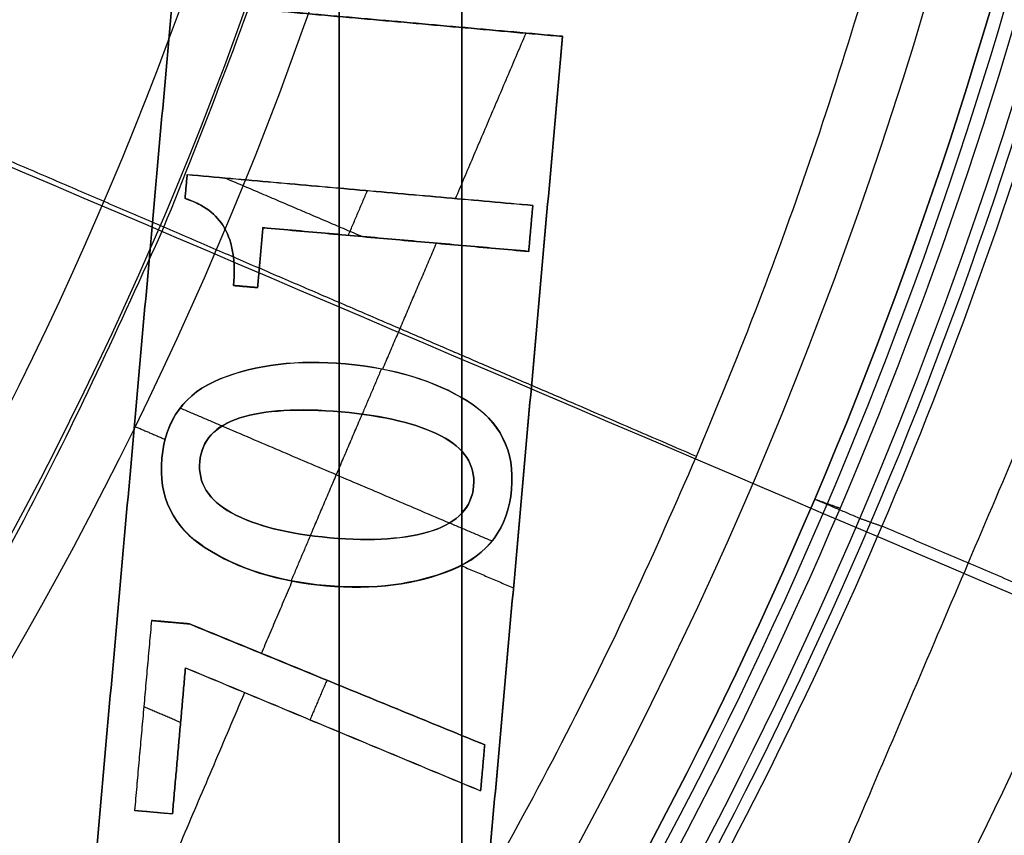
# Model space of a CAD drawing. Header units: millimetres. Extents: x -34.2 to 34.2, y -30.9 to 31.1.
# Tile 46 of 77: x 6.7 to 8.7, y -4.1 to -2.4. Entities that reach past the tile are written whole.
import ezdxf

# ---------------------------------------------------------------- set-up
doc = ezdxf.new("R2010")
doc.units = ezdxf.units.MM
for name, color, linetype, true_color in [('COTAS', 252, 'Continuous', 0x696969), ('IGES level 1', 7, 'Continuous', 0xe5eaed), ('IGES level 14', 7, 'Continuous', 0xffffff), ('IGES level 3', 7, 'Continuous', 0xe5eaed), ('IGES level 5', 7, 'Continuous', 0xe5eaed), ('IGES level 7', 7, 'Continuous', 0xcad1ee), ('IGES level 8', 7, 'Continuous', 0xcad1ee)]:
    doc.layers.add(name, color=color, linetype=linetype, true_color=true_color)

# ---------------------------------------------------------------- blocks, each defined once
blk = doc.blocks.new('Kivi_7w')
at = {"layer": 'IGES level 1'}
for centre, radius in [((0, 0, -0.3), 31), ((0, 0, -1.55), 30.85), ((0, 0, -1.7), 30.7), ((0, 0), 25.75), ((0, 0), 24.25), ((0, 0, -1.7), 23.5)]:
    blk.add_arc(centre, radius, 270, 90, dxfattribs=at)
at = {"layer": 'IGES level 1', "extrusion": (0, 0, -1)}
for centre, radius in [((0, 0, 1.4), 31), ((0, 0, 0.85), 31), ((0, 0, 0.15), 30.85), ((0, 0), 30.7), ((0, 0), 25.75), ((0, 0), 24.25), ((0, 0), 23.5), ((0, 0, 0.85), 23.5)]:
    blk.add_arc(centre, radius, 90, 270, dxfattribs=at)
at = {"layer": 'IGES level 14', "extrusion": (1.96233e-31, -0.002279, -0.999997)}
blk.add_arc((0, -0.0098, -4.6772), 16.5, 90, 270, dxfattribs=at)
at = {"layer": 'IGES level 14', "extrusion": (0, 0.002279, 0.999997)}
blk.add_arc((0, -0.0098, 3.1772), 16.5, 270, 90, dxfattribs=at)
at = {"layer": 'IGES level 14', "extrusion": (-1.33034e-32, 0.002279, 0.999997)}
blk.add_arc((0, -0.0098, 1.6772), 16.5, 270, 90, dxfattribs=at)
at = {"layer": 'IGES level 14'}
for points in [[(7.375, -2.2364, 4.6823), (7.375, -4.2571, 4.6869)], [(7.375, -4.2605, 3.1869), (7.375, -2.2398, 3.1823)], [(7.375, -4.2639, 1.6869), (7.375, -2.2432, 1.6823)], [(7.625, -4.2571, 4.6869), (7.625, -2.2364, 4.6823)], [(7.625, -4.2605, 3.1869), (7.625, -2.2398, 3.1823)], [(7.625, -2.2432, 1.6823), (7.625, -4.2639, 1.6869)], [(7.375, -3.2536, 1.6846), (7.375, -3.2467, 4.6846)], [(7.625, -3.2536, 1.6846), (7.625, -3.2467, 4.6846)]]:
    blk.add_open_spline(points, degree=1, dxfattribs=at)
at = {"layer": 'IGES level 3', "extrusion": (-2.72153e-31, -0.002279, -0.999997)}
blk.add_arc((0, -0.0098, -14.3), 22.5, 90, 270, dxfattribs=at)
at = {"layer": 'IGES level 3', "extrusion": (0, -0.002279, -0.999997)}
for centre, radius in [((0, -0.0098, -6.3), 22.5), ((0, -0.0098, -10.3), 21), ((0, -0.0098, 0.45), 18.625), ((0, -0.0098, -5.3), 17.75), ((0, -0.0098, -2.8), 16.75), ((0, -0.0098, -1.05), 15.75)]:
    blk.add_arc(centre, radius, 90, 270, dxfattribs=at)
at = {"layer": 'IGES level 3', "extrusion": (-2.04356e-31, 0.002279, 0.999997)}
for centre, radius in [((0, -0.0098, -1.7), 22.5), ((0, -0.0098, 1.3), 16.75)]:
    blk.add_arc(centre, radius, 270, 90, dxfattribs=at)
at = {"layer": 'IGES level 3', "extrusion": (-9.81937e-34, -0.002279, -0.999997)}
blk.add_arc((0, -0.0098, 1.7), 22.5, 90, 270, dxfattribs=at)
at = {"layer": 'IGES level 3', "extrusion": (-1.48889e-31, 0.002279, 0.999997)}
blk.add_arc((0, -0.0098, -1.7), 21.5, 270, 90, dxfattribs=at)
at = {"layer": 'IGES level 3', "extrusion": (1.16998e-30, -0.002279, -0.999997)}
blk.add_arc((0, -0.0098, -14.3), 21, 90, 270, dxfattribs=at)
at = {"layer": 'IGES level 3', "extrusion": (-5.37156e-31, 0.002279, 0.999997)}
blk.add_arc((0, -0.0098, 6.3), 21, 270, 90, dxfattribs=at)
at = {"layer": 'IGES level 3', "extrusion": (-7.14045e-33, 0.002279, 0.999997)}
blk.add_arc((0, -0.0098, 6.3), 17.75, 270, 90, dxfattribs=at)
at = {"layer": 'IGES level 3', "extrusion": (4.05774e-31, -0.002279, -0.999997)}
for centre, radius in [((0, -0.0098, -6.3), 17.75), ((0, -0.0098, -4.3), 16.75)]:
    blk.add_arc(centre, radius, 90, 270, dxfattribs=at)
at = {"layer": 'IGES level 3', "extrusion": (9.14671e-32, 0.002279, 0.999997)}
blk.add_arc((0, -0.0098, 4.3), 17.75, 270, 90, dxfattribs=at)
at = {"layer": 'IGES level 3', "extrusion": (7.94042e-31, -0.002279, -0.999997)}
blk.add_arc((0, -0.0098, -1.3), 15.75, 90, 270, dxfattribs=at)
at = {"layer": 'IGES level 3', "extrusion": (3.93449e-31, -0.002279, -0.999997)}
blk.add_arc((0, -0.0098, -0.8), 15.75, 90, 270, dxfattribs=at)
at = {"layer": 'IGES level 5', "extrusion": (-3.67088e-16, 0.002279, 0.999997)}
blk.add_arc((0, -0.0098, 27.8), 25, 270.034, 90.034, dxfattribs=at)
at = {"layer": 'IGES level 5', "extrusion": (0, -0.002279, -0.999997)}
for centre, radius in [((0, -0.0098, -21.3), 25), ((0, -0.0098, -28.05), 24.75), ((0, -0.0098, -12.3), 21.5), ((0, -0.0098, -15.9), 20), ((0, -0.0098, -18.75), 14.5)]:
    blk.add_arc(centre, radius, 89.966, 269.966, dxfattribs=at)
at = {"layer": 'IGES level 5', "extrusion": (3.67088e-16, -0.002279, -0.999997)}
blk.add_arc((0, -0.0098, -14.8), 25, 89.966, 269.966, dxfattribs=at)
at = {"layer": 'IGES level 5', "extrusion": (0, 0.002279, 0.999997)}
for centre, radius in [((0, -0.0098, 14.55), 24.75), ((0, -0.0098, 15.75), 14.25), ((0, -0.0098, 25.8), 13), ((0, -0.0098, 25.8), 10), ((0, -0.0098, 25.8), 7)]:
    blk.add_arc(centre, radius, 270.034, 90.034, dxfattribs=at)
at = {"layer": 'IGES level 5', "extrusion": (3.67064e-16, -0.002279, -0.999997)}
blk.add_arc((0, -0.0098, -28.3), 24.5, 89.966, 269.966, dxfattribs=at)
at = {"layer": 'IGES level 5', "extrusion": (-3.67064e-16, 0.002279, 0.999997)}
blk.add_arc((0, -0.0098, 14.3), 24.5, 270.034, 90.034, dxfattribs=at)
at = {"layer": 'IGES level 5', "extrusion": (3.67093e-16, -0.002279, -0.999997)}
blk.add_arc((0, -0.0098, -14.3), 21.5, 89.966, 269.966, dxfattribs=at)
at = {"layer": 'IGES level 5', "extrusion": (-3.67033e-16, 0.002279, 0.999997)}
blk.add_arc((0, -0.0098, 10.3), 21.5, 270.034, 90.034, dxfattribs=at)
at = {"layer": 'IGES level 5', "extrusion": (-3.67043e-16, 0.002279, 0.999997)}
blk.add_arc((0, -0.0098, 10.3), 21.5, 270.034, 90.034, dxfattribs=at)
at = {"layer": 'IGES level 5', "extrusion": (3.6711e-16, -0.002279, -0.999997)}
blk.add_arc((0, -0.0098, -21.5), 20, 89.966, 269.966, dxfattribs=at)
at = {"layer": 'IGES level 5', "extrusion": (3.67106e-16, -0.002279, -0.999997)}
for centre, radius in [((0, -0.0098, -10.3), 20), ((0, -0.0098, -21.5), 14.5), ((0, -0.0098, -16), 14.5)]:
    blk.add_arc(centre, radius, 89.966, 269.966, dxfattribs=at)
at = {"layer": 'IGES level 5', "extrusion": (-3.67057e-16, 0.002279, 0.999997)}
blk.add_arc((0, -0.0098, 10.3), 20, 270.034, 90.034, dxfattribs=at)
at = {"layer": 'IGES level 5', "extrusion": (-3.67105e-16, 0.002279, 0.999997)}
blk.add_arc((0, -0.0098, 16), 14.5, 270.034, 90.034, dxfattribs=at)
at = {"layer": 'IGES level 5', "extrusion": (-3.66914e-16, 0.002279, 0.999997)}
blk.add_arc((0, -0.0098, 15.5), 14, 270.034, 90.034, dxfattribs=at)
at = {"layer": 'IGES level 5', "extrusion": (3.67134e-16, -0.002279, -0.999997)}
blk.add_arc((0, -0.0098, -28.3), 13, 89.966, 269.966, dxfattribs=at)
at = {"layer": 'IGES level 5', "extrusion": (-3.67134e-16, 0.002279, 0.999997)}
blk.add_arc((0, -0.0098, 23.3), 13, 270.034, 90.034, dxfattribs=at)
at = {"layer": 'IGES level 5', "extrusion": (3.67004e-16, -0.002279, -0.999997)}
blk.add_arc((0, -0.0098, -28.3), 10, 89.966, 269.966, dxfattribs=at)
at = {"layer": 'IGES level 5', "extrusion": (-3.67004e-16, 0.002279, 0.999997)}
blk.add_arc((0, -0.0098, 23.3), 10, 270.034, 90.034, dxfattribs=at)
at = {"layer": 'IGES level 5', "extrusion": (3.67066e-16, -0.002279, -0.999997)}
blk.add_arc((0, -0.0098, -28.3), 7, 89.966, 269.966, dxfattribs=at)
at = {"layer": 'IGES level 5', "extrusion": (-3.66764e-16, 0.002279, 0.999997)}
blk.add_arc((0, -0.0098, 23.3), 7, 270.034, 90.034, dxfattribs=at)
at = {"layer": 'IGES level 7', "extrusion": (0, 0.002279, 0.999997)}
for centre, radius, start, end in [((0, -0.0098, 12.575), 13.4234, 301.69688, 72.10915), ((0, -0.0098, 14.725), 9.1008, 325.99692, 347.80911)]:
    blk.add_arc(centre, radius, start, end, dxfattribs=at)
at = {"layer": 'IGES level 7', "extrusion": (1.16669e-13, 0.002279, 0.999997)}
blk.add_arc((0, -0.0098, 11.7), 13.3469, 301.69688, 72.10915, dxfattribs=at)
at = {"layer": 'IGES level 7', "extrusion": (1.18565e-08, 0.002279, 0.999997)}
blk.add_arc((0, -0.0098, 11.7), 12.5688, 294.33395, 66.90302, dxfattribs=at)
at = {"layer": 'IGES level 7', "extrusion": (0, -0.002279, -0.999997)}
for centre, radius, start, end in [((0, -0.0098, -12.4969), 11.7719, 113.09698, 244.82698), ((0, -0.0098, -14.475), 13.4463, 162.18779, 238.30312), ((0, -0.0098, -13.6219), 10.9462, 166.35026, 244.07581), ((0, -0.0098, -14.075), 7.625, 179.38458, 307.57612), ((0, -0.0098, -14.725), 10.3478, 191.99877, 214.1952)]:
    blk.add_arc(centre, radius, start, end, dxfattribs=at)
at = {"layer": 'IGES level 7', "extrusion": (4.3247e-11, 0.002279, 0.999997)}
blk.add_arc((0, -0.0098, 13.2939), 10.9749, 296.13499, 66.90302, dxfattribs=at)
at = {"layer": 'IGES level 7', "extrusion": (-6.06592e-13, 0.002279, 0.999997)}
blk.add_arc((0, -0.0098, 13.45), 13.5, 301.69688, 20.13878, dxfattribs=at)
at = {"layer": 'IGES level 7', "extrusion": (5.04475e-16, -0.002279, -0.999997)}
blk.add_arc((0, -0.0098, -15.5), 13.3926, 162.27171, 238.30312, dxfattribs=at)
at = {"layer": 'IGES level 7', "extrusion": (3.81857e-08, -0.002279, -0.999997)}
blk.add_arc((0, -0.0098, -13.95), 10.9175, 167.12669, 244.20128, dxfattribs=at)
at = {"layer": 'IGES level 7', "extrusion": (1.71916e-11, 0.002279, 0.999997)}
blk.add_arc((0, -0.0098, 13.95), 7.75, 231.41725, 1.31596, dxfattribs=at)
at = {"layer": 'IGES level 7', "extrusion": (5.66668e-16, -0.002279, -0.999997)}
blk.add_arc((0, -0.0098, -14.2), 7.5, 180.11539, 306.51508, dxfattribs=at)
at = {"layer": 'IGES level 7', "extrusion": (-2.19613e-12, -0.002279, -0.999997)}
blk.add_arc((0, -0.0098, -13.95), 9.0728, 191.7675, 214.42647, dxfattribs=at)
at = {"layer": 'IGES level 7', "extrusion": (-3.85549e-15, -0.002279, -0.999997)}
blk.add_arc((0, -0.0098, -15.5), 9.1289, 192.61177, 213.5822, dxfattribs=at)
at = {"layer": 'IGES level 7', "extrusion": (1.83299e-11, 0.002279, 0.999997)}
blk.add_arc((0, -0.0098, 13.95), 10.4156, 325.42261, 348.38342, dxfattribs=at)
at = {"layer": 'IGES level 7', "extrusion": (-5.51148e-12, -0.002279, -0.999997)}
blk.add_arc((0, -0.0098, -15.5), 10.28, 192.38607, 213.8079, dxfattribs=at)
at = {"layer": 'IGES level 7'}
for points in [[(7.0341, -2.5216, 15.5058), (6.8565, -4.5137, 15.5103)], [(7.0341, -2.5217, 15.4558), (6.8565, -4.5138, 15.4603)], [(6.8565, -4.5139, 15.4103), (7.0341, -2.5218, 15.4058)], [(7.8309, -2.5926, 15.5059), (7.0341, -2.5216, 15.5058)], [(7.0341, -2.5217, 15.4558), (7.8309, -2.5927, 15.4559)], [(7.0341, -2.5218, 15.4058), (7.8309, -2.5929, 15.4059)], [(7.6123, -2.9238, 15.4067), (7.7562, -2.5862, 15.4059)], [(7.6534, -4.5847, 15.5105), (7.8309, -2.5926, 15.5059)], [(7.8309, -2.5927, 15.4559), (7.6534, -4.5848, 15.4605)], [(7.8309, -2.5929, 15.4059), (7.6534, -4.585, 15.4105)], [(7.8309, -2.5929, 15.4059), (7.8309, -2.5926, 15.5059)], [(7.0603, -2.9237, 15.5067), (7.0646, -2.8747, 15.5066)], [(7.0646, -2.8749, 15.4566), (7.0603, -2.9238, 15.4567)], [(7.0646, -2.875, 15.4066), (7.0603, -2.9239, 15.4067)], [(7.0646, -2.875, 15.4066), (7.0646, -2.8747, 15.5066)], [(7.0646, -2.8747, 15.5066), (7.7701, -2.9376, 15.5067)], [(7.0646, -2.8749, 15.4566), (7.7701, -2.9377, 15.4567)], [(7.7701, -2.9378, 15.4067), (7.0646, -2.875, 15.4066)], [(7.1418, -2.8816, 15.5066), (7.4222, -3.0012, 15.5069)], [(7.0624, -2.8994, 15.4066), (7.0624, -2.8992, 15.5066)], [(7.3937, -2.9987, 15.5069), (7.4326, -2.9075, 15.5067)], [(7.4173, -2.9064, 15.4067), (7.4173, -2.9062, 15.5067)], [(7.0603, -2.9237, 15.5067), (7.0603, -2.9239, 15.4067)], [(7.7701, -2.9376, 15.5067), (7.7617, -3.0315, 15.5069)], [(7.7701, -2.9377, 15.4567), (7.7617, -3.0316, 15.4569)], [(7.7617, -3.0317, 15.4069), (7.7701, -2.9378, 15.4067)], [(7.7701, -2.9378, 15.4067), (7.7701, -2.9376, 15.5067)], [(7.1412, -2.9842, 15.5068), (7.1412, -2.9845, 15.4068)], [(7.2193, -2.9831, 15.5068), (7.2084, -3.1054, 15.5071)], [(7.2193, -2.9832, 15.4568), (7.2084, -3.1056, 15.4571)], [(7.2084, -3.1057, 15.4071), (7.2193, -2.9833, 15.4068)], [(7.2193, -2.9833, 15.4068), (7.2193, -2.9831, 15.5068)], [(7.7617, -3.0315, 15.5069), (7.2193, -2.9831, 15.5068)], [(7.2193, -2.9832, 15.4568), (7.7617, -3.0316, 15.4569)], [(7.2193, -2.9833, 15.4068), (7.7617, -3.0317, 15.4069)], [(7.7659, -2.9848, 15.4068), (7.7659, -2.9845, 15.5068)], [(7.4905, -3.0073, 15.5069), (7.4905, -3.0075, 15.4069)], [(7.4638, -3.2719, 15.4075), (7.5734, -3.0149, 15.4069)], [(7.7617, -3.0317, 15.4069), (7.7617, -3.0315, 15.5069)], [(7.2138, -3.0445, 15.407), (7.2138, -3.0443, 15.507)], [(7.1594, -3.1013, 15.4071), (7.1594, -3.1011, 15.5071)], [(7.2084, -3.1054, 15.5071), (7.1594, -3.1011, 15.5071)], [(7.1594, -3.1012, 15.4571), (7.2084, -3.1056, 15.4571)], [(7.1594, -3.1013, 15.4071), (7.2084, -3.1057, 15.4071)], [(7.1839, -3.1033, 15.5071), (7.1839, -3.1035, 15.4071)], [(7.2084, -3.1057, 15.4071), (7.2084, -3.1054, 15.5071)], [(7.3877, -3.2611, 15.5075), (7.3877, -3.2613, 15.4075)], [(7.4612, -3.2712, 15.5075), (7.4218, -3.3637, 15.5077)], [(7.1323, -3.2917, 15.5075), (7.1323, -3.2919, 15.4075)], [(7.1355, -3.3879, 15.5078), (7.0496, -3.3512, 15.5077)], [(7.6359, -3.3366, 15.5076), (7.6359, -3.3368, 15.4076)], [(7.1724, -3.3714, 15.5077), (7.1724, -3.3716, 15.4077)], [(7.3162, -3.6117, 15.4083), (7.4219, -3.3639, 15.4077)], [(7.379, -3.359, 15.5077), (7.379, -3.3592, 15.4077)], [(6.9569, -3.3884, 15.4078), (7.0192, -3.415, 15.4078)], [(7.1364, -3.3881, 15.4078), (7.6, -3.5858, 15.4082)], [(7.5823, -3.4079, 15.5078), (7.5823, -3.4081, 15.4078)], [(7.013, -3.4537, 15.5079), (7.013, -3.4539, 15.4079)], [(7.0904, -3.4606, 15.5079), (7.0904, -3.4608, 15.4079)], [(7.6493, -3.5104, 15.508), (7.6493, -3.5106, 15.408)], [(6.9453, -3.5179, 15.408), (6.9453, -3.5177, 15.508)], [(7.7267, -3.5173, 15.508), (7.7267, -3.5175, 15.408)], [(8.3456, -3.5372, 13.9581), (8.3971, -3.5556, 15.5081)], [(7.1551, -3.565, 15.5082), (7.1551, -3.5652, 15.4082)], [(7.1562, -3.5658, 15.4082), (7.1562, -3.5656, 15.5082)], [(7.6871, -3.6231, 15.5083), (7.6002, -3.5861, 15.5082)], [(7.7422, -3.5889, 15.4082), (7.7422, -3.5887, 15.5082)], [(7.3161, -3.6114, 15.5083), (7.2767, -3.704, 15.5085)], [(7.3561, -3.6158, 15.5083), (7.3561, -3.6161, 15.4083)], [(7.5651, -3.6015, 15.5082), (7.5651, -3.6017, 15.4082)], [(7.1015, -3.6363, 15.5083), (7.1015, -3.6365, 15.4083)], [(7.6237, -3.6728, 15.4084), (7.7306, -3.7184, 15.4085)], [(7.6052, -3.6812, 15.5084), (7.6052, -3.6814, 15.4084)], [(7.6055, -3.6813, 15.4084), (7.6055, -3.681, 15.5084)], [(7.2163, -3.8523, 15.4088), (7.2792, -3.7047, 15.4085)], [(7.3474, -3.7137, 15.5085), (7.3474, -3.7139, 15.4085)], [(6.9918, -3.7849, 15.5087), (6.9573, -4.1723, 15.5095)], [(6.9918, -3.785, 15.4587), (6.9573, -4.1724, 15.4595)], [(6.9918, -3.7851, 15.4087), (6.9573, -4.1725, 15.4095)], [(6.9918, -3.7851, 15.4087), (6.9918, -3.7849, 15.5087)], [(7.0692, -3.7918, 15.5087), (6.9918, -3.7849, 15.5087)], [(6.9918, -3.785, 15.4587), (7.0692, -3.7919, 15.4587)], [(7.0692, -3.792, 15.4087), (6.9918, -3.7851, 15.4087)], [(7.0305, -3.7885, 15.4087), (7.0305, -3.7883, 15.5087)], [(7.0692, -3.792, 15.4087), (7.0692, -3.7918, 15.5087)], [(7.6719, -4.0387, 15.5092), (7.0692, -3.7918, 15.5087)], [(7.0692, -3.7919, 15.4587), (7.6719, -4.0388, 15.4592)], [(7.6719, -4.0389, 15.4092), (7.0692, -3.792, 15.4087)], [(7.0347, -4.1792, 15.5096), (7.0612, -3.8814, 15.5089)], [(7.0612, -3.8815, 15.4589), (7.0347, -4.1793, 15.4596)], [(7.0347, -4.1794, 15.4096), (7.0612, -3.8816, 15.4089)], [(7.0612, -3.8816, 15.4089), (7.0612, -3.8814, 15.5089)], [(7.0612, -3.8814, 15.5089), (7.6636, -4.1326, 15.5094)], [(7.0612, -3.8815, 15.4589), (7.6636, -4.1327, 15.4594)], [(7.0612, -3.8816, 15.4089), (7.6636, -4.1328, 15.4094)], [(7.3498, -3.9067, 15.5089), (7.3154, -3.9874, 15.5091)], [(7.3706, -3.9155, 15.409), (7.3706, -3.9152, 15.509)], [(6.9313, -4.5206, 15.4103), (7.1822, -3.9321, 15.409)], [(6.9745, -3.9788, 15.4091), (6.9745, -3.9786, 15.5091)], [(7.0512, -3.9932, 15.5091), (6.9761, -3.9611, 15.5091)], [(7.3624, -4.007, 15.5092), (7.3624, -4.0072, 15.4092)], [(7.0479, -4.0305, 15.4092), (7.0479, -4.0303, 15.5092)], [(7.6636, -4.1326, 15.5094), (7.6719, -4.0387, 15.5092)], [(7.6719, -4.0388, 15.4592), (7.6636, -4.1327, 15.4594)], [(7.6636, -4.1328, 15.4094), (7.6719, -4.0389, 15.4092)], [(7.6719, -4.0389, 15.4092), (7.6719, -4.0387, 15.5092)], [(7.6678, -4.0859, 15.4093), (7.6678, -4.0856, 15.5093)], [(7.6636, -4.1328, 15.4094), (7.6636, -4.1326, 15.5094)], [(6.9573, -4.1723, 15.5095), (6.9573, -4.1725, 15.4095)], [(6.9573, -4.1723, 15.5095), (7.0347, -4.1792, 15.5096)], [(6.9573, -4.1724, 15.4595), (7.0347, -4.1793, 15.4596)], [(6.9573, -4.1725, 15.4095), (7.0347, -4.1794, 15.4096)], [(6.996, -4.1757, 15.5095), (6.996, -4.176, 15.4095)], [(7.0347, -4.1794, 15.4096), (7.0347, -4.1792, 15.5096)]]:
    blk.add_open_spline(points, degree=1, dxfattribs=at)
for points, knots in [([(7.1594, -3.1011, 15.5071), (7.1638, -3.0522, 15.507), (7.1576, -3.0133, 15.5069), (7.1247, -2.9553, 15.5068), (7.0976, -2.9353, 15.5067), (7.0603, -2.9237, 15.5067)], [0, 0, 0, 0, 0.500356, 0.500356, 1, 1, 1, 1]), ([(7.1594, -3.1012, 15.4571), (7.1638, -3.0523, 15.457), (7.1576, -3.0134, 15.4569), (7.1247, -2.9554, 15.4568), (7.0976, -2.9354, 15.4567), (7.0603, -2.9238, 15.4567)], [0, 0, 0, 0, 0.500356, 0.500356, 1, 1, 1, 1]), ([(7.0603, -2.9239, 15.4067), (7.0976, -2.9355, 15.4067), (7.1247, -2.9555, 15.4068), (7.1576, -3.0135, 15.4069), (7.1638, -3.0524, 15.407), (7.1594, -3.1013, 15.4071)], [-1, -1, -1, -1, -0.500356, -0.500356, 0, 0, 0, 0]), ([(7.1323, -3.2917, 15.5075), (7.2048, -3.2625, 15.5075), (7.2899, -3.2524, 15.5074), (7.4858, -3.2698, 15.5075), (7.5685, -3.2949, 15.5075), (7.7034, -3.3783, 15.5077), (7.7337, -3.4385, 15.5079), (7.7197, -3.5961, 15.5082), (7.6793, -3.6506, 15.5083), (7.6055, -3.681, 15.5084)], [0, 0, 0, 0, 0.1246571, 0.1246571, 0.2495576, 0.2495576, 0.3747287, 0.3747287, 0.5, 0.5, 0.5, 0.5]), ([(7.1323, -3.2918, 15.4575), (7.2048, -3.2626, 15.4575), (7.2899, -3.2525, 15.4574), (7.4858, -3.2699, 15.4575), (7.5685, -3.295, 15.4575), (7.7034, -3.3784, 15.4577), (7.7337, -3.4386, 15.4579), (7.7197, -3.5962, 15.4582), (7.6793, -3.6507, 15.4583), (7.6055, -3.6811, 15.4584)], [0, 0, 0, 0, 0.1246571, 0.1246571, 0.2495576, 0.2495576, 0.3747287, 0.3747287, 0.5, 0.5, 0.5, 0.5]), ([(7.6055, -3.6813, 15.4084), (7.6793, -3.6508, 15.4083), (7.7197, -3.5963, 15.4082), (7.7337, -3.4388, 15.4079), (7.7034, -3.3785, 15.4077), (7.5685, -3.2952, 15.4075), (7.4858, -3.2701, 15.4075), (7.2899, -3.2526, 15.4074), (7.2048, -3.2627, 15.4075), (7.1323, -3.2919, 15.4075)], [-0.5, -0.5, -0.5, -0.5, -0.3747287, -0.3747287, -0.2495576, -0.2495576, -0.1246571, -0.1246571, 0, 0, 0, 0]), ([(7.6055, -3.681, 15.5084), (7.5313, -3.7115, 15.5085), (7.4454, -3.7224, 15.5085), (7.2495, -3.705, 15.5085), (7.1676, -3.6792, 15.5084), (7.0354, -3.5934, 15.5082), (7.006, -3.5326, 15.5081), (7.02, -3.3749, 15.5077), (7.0597, -3.3209, 15.5076), (7.1323, -3.2917, 15.5075)], [1, 1, 1, 1, 1.1252588, 1.1252588, 1.2502734, 1.2502734, 1.3752881, 1.3752881, 1.5, 1.5, 1.5, 1.5]), ([(7.1323, -3.2919, 15.4075), (7.0597, -3.3211, 15.4076), (7.02, -3.3752, 15.4077), (7.006, -3.5328, 15.4081), (7.0354, -3.5936, 15.4082), (7.1676, -3.6794, 15.4084), (7.2495, -3.7052, 15.4085), (7.4454, -3.7227, 15.4085), (7.5313, -3.7117, 15.4085), (7.6055, -3.6813, 15.4084)], [2.5, 2.5, 2.5, 2.5, 2.6247119, 2.6247119, 2.7497266, 2.7497266, 2.8747412, 2.8747412, 3, 3, 3, 3]), ([(7.6055, -3.6811, 15.4584), (7.6054, -3.6812, 15.4584), (7.6053, -3.6812, 15.4584), (7.5313, -3.7116, 15.4585), (7.4454, -3.7225, 15.4585), (7.2495, -3.7051, 15.4585), (7.1676, -3.6793, 15.4584), (7.0354, -3.5935, 15.4582), (7.006, -3.5327, 15.4581), (7.02, -3.375, 15.4577), (7.0597, -3.321, 15.4576), (7.1323, -3.2918, 15.4575)], [0.5, 0.5, 0.5, 0.5, 0.5002036, 0.5002036, 0.6254114, 0.6254114, 0.7503751, 0.7503751, 0.8753388, 0.8753388, 1, 1, 1, 1]), ([(7.1562, -3.5656, 15.5082), (7.1559, -3.5654, 15.5082), (7.1555, -3.5652, 15.5082), (7.1081, -3.539, 15.5081), (7.0865, -3.5041, 15.508), (7.0943, -3.4172, 15.5078), (7.1216, -3.3874, 15.5077), (7.2231, -3.3553, 15.5077), (7.292, -3.3512, 15.5077), (7.4662, -3.3667, 15.5077), (7.5339, -3.383, 15.5077), (7.5823, -3.4079, 15.5078)], [-0.5, -0.5, -0.5, -0.5, -0.498987, -0.498987, -0.3738972, -0.3738972, -0.2493561, -0.2493561, -0.1248149, -0.1248149, 0, 0, 0, 0]), ([(7.5823, -3.408, 15.4578), (7.5339, -3.3831, 15.4577), (7.4662, -3.3668, 15.4577), (7.292, -3.3513, 15.4577), (7.2231, -3.3554, 15.4577), (7.1216, -3.3876, 15.4577), (7.0943, -3.4173, 15.4578), (7.0865, -3.5043, 15.458), (7.1081, -3.5391, 15.4581), (7.1555, -3.5653, 15.4582), (7.1559, -3.5655, 15.4582), (7.1562, -3.5657, 15.4582)], [0, 0, 0, 0, 0.1248149, 0.1248149, 0.2493561, 0.2493561, 0.3738972, 0.3738972, 0.498987, 0.498987, 0.5, 0.5, 0.5, 0.5]), ([(7.1562, -3.5658, 15.4082), (7.1559, -3.5656, 15.4082), (7.1555, -3.5654, 15.4082), (7.1081, -3.5392, 15.4081), (7.0865, -3.5044, 15.408), (7.0943, -3.4174, 15.4078), (7.1216, -3.3877, 15.4077), (7.2231, -3.3555, 15.4077), (7.292, -3.3514, 15.4077), (7.4662, -3.3669, 15.4077), (7.5339, -3.3832, 15.4077), (7.5823, -3.4081, 15.4078)], [-0.5, -0.5, -0.5, -0.5, -0.498987, -0.498987, -0.3738972, -0.3738972, -0.2493561, -0.2493561, -0.1248149, -0.1248149, 0, 0, 0, 0]), ([(7.1562, -3.5656, 15.5082), (7.2033, -3.5912, 15.5082), (7.2699, -3.6081, 15.5083), (7.4433, -3.6236, 15.5083), (7.5129, -3.6188, 15.5083), (7.6172, -3.5842, 15.5082), (7.6454, -3.554, 15.5081), (7.6531, -3.467, 15.5079), (7.6308, -3.4328, 15.5079), (7.5823, -3.4079, 15.5078)], [0.5, 0.5, 0.5, 0.5, 0.624258, 0.624258, 0.7498043, 0.7498043, 0.8751771, 0.8751771, 1, 1, 1, 1]), ([(7.1562, -3.5657, 15.4582), (7.2033, -3.5914, 15.4582), (7.2699, -3.6083, 15.4583), (7.4433, -3.6237, 15.4583), (7.5129, -3.6189, 15.4583), (7.6172, -3.5843, 15.4582), (7.6454, -3.5541, 15.4581), (7.6531, -3.4671, 15.4579), (7.6308, -3.4329, 15.4579), (7.5823, -3.408, 15.4578)], [0.5, 0.5, 0.5, 0.5, 0.624258, 0.624258, 0.7498043, 0.7498043, 0.8751771, 0.8751771, 1, 1, 1, 1]), ([(7.5823, -3.4081, 15.4078), (7.6308, -3.4331, 15.4079), (7.6531, -3.4672, 15.4079), (7.6454, -3.5542, 15.4081), (7.6172, -3.5845, 15.4082), (7.5129, -3.619, 15.4083), (7.4433, -3.6238, 15.4083), (7.2699, -3.6084, 15.4083), (7.2033, -3.5915, 15.4082), (7.1562, -3.5658, 15.4082)], [-1, -1, -1, -1, -0.8751771, -0.8751771, -0.7498043, -0.7498043, -0.624258, -0.624258, -0.5, -0.5, -0.5, -0.5])]:
    blk.add_open_spline(points, degree=3, knots=knots, dxfattribs=at)
at = {"layer": 'IGES level 8', "extrusion": (0, -0.002279, -0.999997)}
for start, end in [(293.09698, 113.09698), (113.09698, 293.09698)]:
    blk.add_arc((0, -0.0098, -5.2), 17.5, start, end, dxfattribs=at)
at = {"layer": 'IGES level 8', "extrusion": (5.85261e-15, 0.002279, 0.999997)}
blk.add_arc((0, -0.0098, 4.45), 17.5, 66.90302, 246.90302, dxfattribs=at)
at = {"layer": 'IGES level 8', "extrusion": (6.98883e-15, -0.002279, -0.999997)}
blk.add_arc((0, -0.0098, -4.45), 17.5, 113.09698, 293.09698, dxfattribs=at)
at = {"layer": 'IGES level 8', "extrusion": (5.98392e-16, -0.002279, -0.999997)}
blk.add_arc((0, -0.0098, -5.95), 17.5, 113.09698, 196.53456, dxfattribs=at)
at = {"layer": 'IGES level 8', "extrusion": (0, 0.002279, 0.999997)}
for centre, radius, start, end in [((0, -0.0098, 10.4467), 8.9411, 246.90302, 66.90302), ((0, -0.0098, 14.625), 9.1973, 326.86182, 346.94421)]:
    blk.add_arc(centre, radius, start, end, dxfattribs=at)
at = {"layer": 'IGES level 8', "extrusion": (-5.05244e-14, 0.002279, 0.999997)}
blk.add_arc((0, -0.0098, 13.95), 9.0728, 325.57353, 348.2325, dxfattribs=at)
at = {"layer": 'IGES level 8', "extrusion": (1.13424e-12, 0.002279, 0.999997)}
blk.add_arc((0, -0.0098, 13.95), 9.1729, 326.49316, 347.31287, dxfattribs=at)
at = {"layer": 'IGES level 8', "extrusion": (5.74271e-15, -0.002279, -0.999997)}
blk.add_arc((0, -0.0098, -15.3), 9.2217, 196.27141, 209.92256, dxfattribs=at)
at = {"layer": 'IGES level 8'}
for points, degree in [([(-6.8651, -16.0969, 4.4867), (6.8651, 16.0975, 4.4133)], 1), ([(-16.0972, 6.8654, 4.4344), (16.0972, -6.8647, 4.4656)], 1), ([(9.1061, -2.6178, 15.306), (8.2108, -4.7173, 15.3108)], 1), ([(9.289, -2.6603, 15.3061), (9.07, -3.4177, 15.3078), (8.763, -4.1375, 15.3095), (8.368, -4.8198, 15.311)], 3), ([(8.3448, -3.5368, 13.9581), (8.4376, -3.5764, 13.9582)], 1), ([(8.4376, -3.5764, 13.9582), (8.4825, -3.5925, 15.3082)], 1), ([(8.8945, -3.7682, 15.3086), (8.4825, -3.5925, 15.3082)], 1)]:
    blk.add_open_spline(points, degree=degree, dxfattribs=at)
for points, weights in [([(7.9205, -13.6581, 5.9811), (35.2442, 2.1828, 5.945), (19.4032, 29.5065, 5.8828), (-7.9205, 13.6656, 5.9189)], [1, 0.333333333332, 0.333333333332, 1]), ([(7.8531, -13.5414, 6.2145), (34.9445, 2.1648, 6.1787), (19.2383, 29.2561, 6.1169), (-7.8531, 13.55, 6.1527)], [1, 0.333333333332, 0.333333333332, 1]), ([(7.7616, -13.3828, 6.5181), (34.5372, 2.1403, 6.4827), (19.014, 28.9159, 6.4216), (-7.7616, 13.3928, 6.457)], [1, 0.333333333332, 0.333333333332, 1]), ([(7.67, -13.2242, 6.8073), (34.1299, 2.1158, 6.7723), (18.7898, 28.5756, 6.712), (-7.67, 13.2355, 6.747)], [1, 0.333333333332, 0.333333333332, 1]), ([(7.5785, -13.0657, 7.0835), (33.7226, 2.0913, 7.0489), (18.5656, 28.2353, 6.9893), (-7.5785, 13.0783, 7.0239)], [1, 0.333333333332, 0.333333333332, 1]), ([(7.487, -12.9072, 7.3477), (33.3153, 2.0667, 7.3136), (18.3413, 27.8949, 7.2547), (-7.487, 12.921, 7.2888)], [1, 0.333333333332, 0.333333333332, 1]), ([(7.3954, -12.7488, 7.601), (32.908, 2.0421, 7.5673), (18.1171, 27.5545, 7.5092), (-7.3954, 12.7637, 7.5429)], [1, 0.333333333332, 0.333333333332, 1]), ([(7.3039, -12.5903, 7.8443), (32.5007, 2.0175, 7.811), (17.8929, 27.2142, 7.7536), (-7.3039, 12.6064, 7.7869)], [1, 0.333333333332, 0.333333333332, 1]), ([(7.219, -12.4434, 8.0617), (32.1228, 1.9946, 8.0288), (17.6848, 26.8983, 7.9721), (-7.219, 12.4604, 8.005)], [1, 0.333333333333, 0.333333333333, 1]), ([(7.1422, -12.3103, 8.3036), (31.7809, 1.974, 8.271), (17.4966, 26.6127, 8.2149), (-7.1422, 12.3284, 8.2474)], [1, 0.333333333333, 0.333333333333, 1]), ([(7.0569, -12.1626, 8.5603), (31.4015, 1.9511, 8.5281), (17.2877, 26.2957, 8.4726), (-7.0569, 12.1819, 8.5048)], [1, 0.333333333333, 0.333333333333, 1]), ([(6.9716, -12.015, 8.8057), (31.0221, 1.9282, 8.7739), (17.0788, 25.9786, 8.7191), (-6.9716, 12.0354, 8.7509)], [1, 0.333333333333, 0.333333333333, 1]), ([(6.8864, -11.8674, 9.0409), (30.6427, 1.9053, 9.0095), (16.87, 25.6616, 8.9554), (-6.8864, 11.8889, 8.9868)], [1, 0.333333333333, 0.333333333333, 1]), ([(6.8011, -11.7198, 9.2668), (30.2633, 1.8824, 9.2358), (16.6611, 25.3445, 9.1823), (-6.8011, 11.7423, 9.2133)], [1, 0.333333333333, 0.333333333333, 1]), ([(6.7158, -11.5722, 9.4842), (29.8839, 1.8594, 9.4536), (16.4522, 25.0274, 9.4008), (-6.7158, 11.5957, 9.4314)], [1, 0.333333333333, 0.333333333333, 1]), ([(6.6306, -11.4247, 9.6936), (29.5045, 1.8364, 9.6634), (16.2433, 24.7103, 9.6113), (-6.6306, 11.4492, 9.6415)], [1, 0.333333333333, 0.333333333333, 1]), ([(-6.5521, 11.3143, 9.8283), (9.8391, 20.8171, 9.8066), (25.2951, 6.5562, 9.8391), (9.1569, -9.3045, 9.8753)], [1, 0.408106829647, 0.34171994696, 0.800839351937]), ([(9.0489, -9.194, 10.1039), (27.4633, 8.9037, 10.0626), (9.3656, 27.3181, 10.0207), (-9.0489, 9.2204, 10.0619)], [1, 0.333333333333, 0.333333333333, 1]), ([(8.9385, -9.0812, 10.3262), (27.1283, 8.7957, 10.2855), (9.2513, 26.9855, 10.244), (-8.9385, 9.1086, 10.2847)], [1, 0.333333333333, 0.333333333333, 1]), ([(8.8281, -8.9684, 10.5381), (26.7932, 8.6877, 10.4979), (9.1371, 26.6528, 10.4569), (-8.8281, 8.9967, 10.4972)], [1, 0.333333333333, 0.333333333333, 1]), ([(8.7177, -8.8556, 10.7406), (26.4581, 8.5797, 10.7008), (9.0228, 26.3202, 10.6604), (-8.7177, 8.8848, 10.7001)], [1, 0.333333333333, 0.333333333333, 1]), ([(-7.1422, 12.3284, 8.2474), (-31.7809, -1.9559, 8.28), (-17.4966, -26.5946, 8.3361), (7.1422, -12.3103, 8.3036)], [1, 0.333333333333, 0.333333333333, 1]), ([(8.6073, -8.7428, 10.9343), (26.1231, 8.4717, 10.8951), (8.9085, 25.9875, 10.8552), (-8.6073, 8.773, 10.8944)], [1, 0.333333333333, 0.333333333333, 1]), ([(-7.0569, 12.1819, 8.5048), (-31.4015, -1.9318, 8.5369), (-17.2877, -26.2764, 8.5924), (7.0569, -12.1626, 8.5603)], [1, 0.333333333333, 0.333333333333, 1]), ([(8.4969, -8.6301, 11.12), (25.788, 8.3637, 11.0813), (8.7943, 25.6548, 11.0419), (-8.4969, 8.6611, 11.0806)], [1, 0.333333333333, 0.333333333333, 1]), ([(-6.9716, 12.0354, 8.7509), (-31.0221, -1.9078, 8.7827), (-17.0788, -25.9582, 8.8375), (6.9716, -12.015, 8.8057)], [1, 0.333333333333, 0.333333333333, 1]), ([(8.3865, -8.5173, 11.2982), (25.453, 8.2556, 11.26), (8.68, 25.322, 11.2211), (-8.3865, 8.5491, 11.2593)], [1, 0.333333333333, 0.333333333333, 1]), ([(-6.8864, 11.8889, 8.9868), (-30.6427, -1.8838, 9.0182), (-16.87, -25.6401, 9.0723), (6.8864, -11.8674, 9.0409)], [1, 0.333333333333, 0.333333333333, 1]), ([(8.2837, -8.4124, 11.4575), (25.1412, 8.155, 11.4198), (8.5737, 25.0124, 11.3813), (-8.2837, 8.445, 11.4191)], [1, 0.333333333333, 0.333333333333, 1]), ([(-6.8011, 11.7423, 9.2133), (-30.2633, -1.8598, 9.2443), (-16.6611, -25.322, 9.2978), (6.8011, -11.7198, 9.2668)], [1, 0.333333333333, 0.333333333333, 1]), ([(8.1918, -8.3185, 11.6359), (24.8621, 8.0651, 11.5986), (8.4785, 24.7353, 11.5606), (-8.1918, 8.3518, 11.5979)], [1, 0.333333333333, 0.333333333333, 1]), ([(8.0893, -8.2137, 11.8265), (24.551, 7.9648, 11.7896), (8.3724, 24.4264, 11.7521), (-8.0893, 8.2479, 11.7889)], [1, 0.333333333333, 0.333333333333, 1]), ([(7.9868, -8.109, 12.0089), (24.2398, 7.8645, 11.9725), (8.2663, 24.1175, 11.9354), (-7.9868, 8.144, 11.9718)], [1, 0.333333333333, 0.333333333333, 1]), ([(7.8842, -8.0043, 12.1838), (23.9287, 7.7642, 12.1479), (8.1602, 23.8086, 12.1113), (-7.8842, 8.0401, 12.1473)], [1, 0.333333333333, 0.333333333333, 1]), ([(7.7817, -7.8996, 12.3518), (23.6176, 7.6638, 12.3163), (8.0541, 23.4996, 12.2802), (-7.7817, 7.9362, 12.3157)], [1, 0.333333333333, 0.333333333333, 1]), ([(7.6792, -7.7949, 12.5132), (23.3064, 7.5635, 12.4782), (7.948, 23.1907, 12.4426), (-7.6792, 7.8323, 12.4776)], [1, 0.333333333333, 0.333333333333, 1]), ([(7.5767, -7.6903, 12.6683), (22.9953, 7.4631, 12.6338), (7.8419, 22.8817, 12.5986), (-7.5767, 7.7283, 12.6332)], [1, 0.333333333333, 0.333333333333, 1]), ([(7.4767, -7.5881, 12.8138), (22.6917, 7.3652, 12.7797), (7.7384, 22.5802, 12.745), (-7.4767, 7.6269, 12.7791)], [1, 0.333333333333, 0.333333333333, 1]), ([(7.3813, -7.4907, 12.9837), (22.4023, 7.2719, 12.9501), (7.6397, 22.2928, 12.9159), (-7.3813, 7.5302, 12.9495)], [0.999999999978, 0.333333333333, 0.333333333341, 1]), ([(7.2849, -7.3923, 13.1479), (22.1098, 7.1776, 13.1147), (7.5399, 22.0024, 13.0809), (-7.2849, 7.4325, 13.1141)], [0.999999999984, 0.333333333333, 0.333333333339, 1]), ([(-9.0489, 9.2204, 10.0619), (-27.4633, -8.8773, 10.1032), (-9.3656, -27.2917, 10.1451), (9.0489, -9.194, 10.1039)], [1, 0.333333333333, 0.333333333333, 1]), ([(-8.9385, 9.1086, 10.2847), (-27.1283, -8.7683, 10.3255), (-9.2513, -26.9581, 10.3669), (8.9385, -9.0812, 10.3262)], [1, 0.333333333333, 0.333333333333, 1]), ([(-8.8281, 8.9967, 10.4972), (-26.7932, -8.6594, 10.5374), (-9.1371, -26.6245, 10.5784), (8.8281, -8.9684, 10.5381)], [1, 0.333333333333, 0.333333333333, 1]), ([(-8.7177, 8.8848, 10.7001), (-26.4581, -8.5505, 10.7399), (-9.0228, -26.2909, 10.7803), (8.7177, -8.8556, 10.7406)], [1, 0.333333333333, 0.333333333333, 1]), ([(-8.6073, 8.773, 10.8944), (-26.1231, -8.4415, 10.9336), (-8.9085, -25.9573, 10.9735), (8.6073, -8.7428, 10.9343)], [1, 0.333333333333, 0.333333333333, 1]), ([(-8.4969, 8.6611, 11.0806), (-25.788, -8.3327, 11.1193), (-8.7943, -25.6238, 11.1588), (8.4969, -8.6301, 11.12)], [1, 0.333333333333, 0.333333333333, 1]), ([(-8.3865, 8.5491, 11.2593), (-25.453, -8.2238, 11.2975), (-8.68, -25.2902, 11.3364), (8.3865, -8.5173, 11.2982)], [1, 0.333333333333, 0.333333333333, 1]), ([(8.2837, -8.4124, 11.4575), (-8.5737, -24.9799, 11.4953), (-25.1412, -8.1225, 11.4569), (-8.2837, 8.445, 11.4191)], [1, 0.333333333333, 0.333333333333, 1]), ([(-8.1918, 8.3518, 11.5979), (-24.8621, -8.0317, 11.6353), (-8.4785, -24.702, 11.6733), (8.1918, -8.3185, 11.6359)], [1, 0.333333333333, 0.333333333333, 1]), ([(-8.0893, 8.2479, 11.7889), (-24.551, -7.9306, 11.8258), (-8.3724, -24.3922, 11.8633), (8.0893, -8.2137, 11.8265)], [1, 0.333333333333, 0.333333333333, 1]), ([(-7.9868, 8.144, 11.9718), (-24.2398, -7.8294, 12.0083), (-8.2663, -24.0825, 12.0453), (7.9868, -8.109, 12.0089)], [1, 0.333333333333, 0.333333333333, 1]), ([(8.1041, -3.4501, 6.9513), (9.8322, 0.6019, 6.9421), (8.8589, 5.806, 6.9302), (3.4562, 8.1101, 6.9249)], [1, 0.666666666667, 0.5, 0.5]), ([(-7.8842, 8.0401, 12.1473), (-23.9287, -7.7283, 12.1832), (-8.1602, -23.7727, 12.2198), (7.8842, -8.0043, 12.1838)], [1, 0.333333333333, 0.333333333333, 1]), ([(-7.7817, 7.9362, 12.3157), (-23.6176, -7.6272, 12.3512), (-8.0541, -23.463, 12.3873), (7.7817, -7.8996, 12.3518)], [1, 0.333333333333, 0.333333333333, 1]), ([(-7.6792, 7.8323, 12.4776), (-23.3064, -7.5261, 12.5126), (-7.948, -23.1533, 12.5482), (7.6792, -7.7949, 12.5132)], [1, 0.333333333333, 0.333333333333, 1]), ([(-7.5767, 7.7283, 12.6332), (-22.9953, -7.4251, 12.6677), (-7.8419, -22.8436, 12.7028), (7.5767, -7.6903, 12.6683)], [1, 0.333333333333, 0.333333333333, 1]), ([(7.0173, -2.9823, 8.8591), (13.0026, 11.0522, 8.8271), (-1.0319, 17.0376, 8.8135), (-7.0173, 3.0031, 8.8455)], [0.994477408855, 0.331492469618, 0.331492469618, 0.994477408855]), ([(-7.4767, 7.6269, 12.7791), (-22.6917, -7.3265, 12.8132), (-7.7384, -22.5415, 12.8478), (7.4767, -7.5881, 12.8138)], [1, 0.333333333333, 0.333333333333, 1]), ([(-7.3813, 7.5302, 12.9495), (-22.4023, -7.2324, 12.9831), (-7.6397, -22.2533, 13.0174), (7.3813, -7.4907, 12.9837)], [0.999999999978, 0.333333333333, 0.333333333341, 1]), ([(-7.2849, 7.4325, 13.1141), (-22.1098, -7.1373, 13.1473), (-7.5399, -21.9621, 13.1811), (7.2849, -7.3923, 13.1479)], [0.999999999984, 0.333333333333, 0.333333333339, 1]), ([(-7.0173, 3.0031, 8.8455), (-13.0026, -11.0315, 8.8775), (1.0319, -17.0168, 8.8911), (7.0173, -2.9823, 8.8591)], [0.994477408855, 0.331492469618, 0.331492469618, 0.994477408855]), ([(-9.9481, 2.5127, 13.2825), (-13.4957, -11.6484, 13.3148), (-0.7438, -15.0898, 13.3226), (7.1886, -7.2939, 13.3049)], [0.657248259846, 0.365482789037, 0.479733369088, 1]), ([(-9.8509, 2.3303, 13.4335), (-13.1044, -11.5473, 13.4651), (-0.6307, -14.7855, 13.4725), (7.0922, -7.1954, 13.4552)], [0.651724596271, 0.36695412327, 0.483045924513, 1]), ([(-9.7326, 2.232, 13.5779), (-12.8323, -11.414, 13.609), (-0.5765, -14.5391, 13.6161), (6.9958, -7.0971, 13.5992)], [0.64925554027, 0.367631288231, 0.484546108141, 1]), ([(8.1041, -3.4501, 6.9513), (7.4656, -3.1748, 8.2844), (6.6523, -2.8252, 9.4998), (5.6822, -2.409, 10.5705)], [1, 0.99263654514, 0.99263654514, 1]), ([(8.6603, -4.9893, 15.18), (9.0681, -4.285, 15.1784), (9.3874, -3.5363, 15.1767), (9.6135, -2.7544, 15.1749)], [0.868638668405, 0.864355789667, 0.864355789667, 0.868638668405]), ([(-3.4562, -8.098, 6.9619), (1.9465, -10.4022, 6.9671), (6.376, -7.5022, 6.9605), (8.1041, -3.4501, 6.9513)], [0.5, 0.5, 0.666666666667, 1])]:
    blk.add_rational_spline(points, weights, degree=3, dxfattribs=at)

msp = doc.modelspace()

# ---------------------------------------------------------------- block references
at = {"layer": 'COTAS'}
msp.add_blockref('Kivi_7w', (0, 0.1362, 2.0236), dxfattribs=at)

doc.saveas('drawing.dxf')
